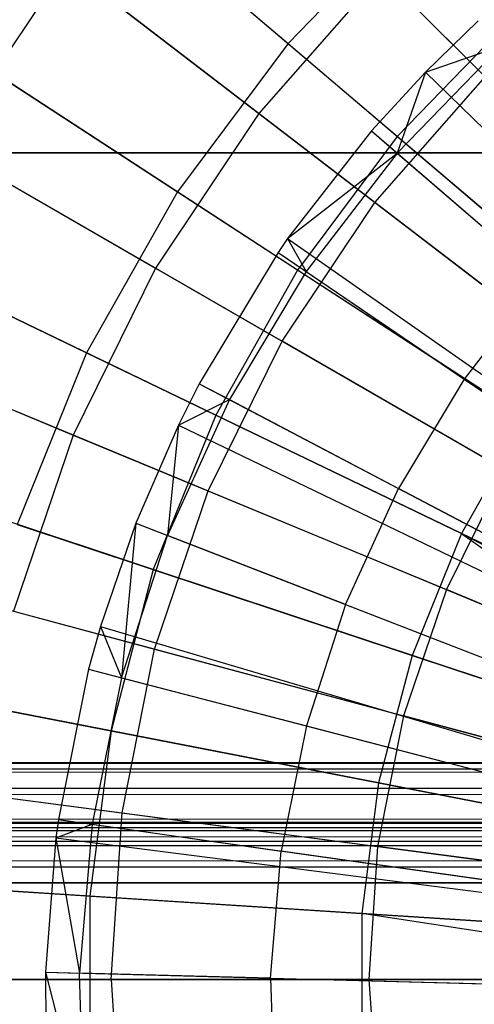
# Model space of a CAD drawing. Extents: x 0.2 to 40.1, y -6.7 to 6.7.
# Tile 186 of 256: x 9.734 to 10.034, y 3.572 to 4.222. Entities that reach past the tile are written whole.
import ezdxf

# ---------------------------------------------------------------- set-up
doc = ezdxf.new("R2010")
doc.units = 0
doc.header["$MEASUREMENT"] = 0
doc.layers.get('0').update_dxf_attribs({"color": 13, "linetype": 'CONTINUOUS'})

# ---------------------------------------------------------------- blocks, each defined once
blk = doc.blocks.new('SNOWBALL_XIV_PM3_STL')
at = {"color": 0}
for p, q in [((9.71336, 4.3744, 9.18821), (9.91125, 4.20594, 9.32256)), ((9.71336, 4.3744, 9.18821), (9.91125, 4.20594, 9.32256)), ((10.04115, 4.1839, 5.03993), (9.85963, 4.36543, 5.17526)), ((10.04115, 4.1839, 5.03993), (9.85963, 4.36543, 5.17526)), ((9.98329, 4.1446, 4.9602), (9.78116, 4.31669, 5.08316)), ((9.98329, 4.1446, 4.9602), (9.78116, 4.31669, 5.08316)), ((9.69344, 4.31214, 9.08376), (9.89195, 4.15981, 9.23076)), ((9.69344, 4.31214, 9.08376), (9.89195, 4.15981, 9.23076)), ((9.99618, 4.29364, 9.32256), (9.91125, 4.20594, 9.32256)), ((9.99618, 4.29364, 9.32256), (9.91125, 4.20594, 9.32256)), ((9.68498, 4.13782, 5.17526), (9.76484, 4.25735, 5.17526)), ((9.68498, 4.13782, 5.17526), (9.76484, 4.25735, 5.17526)), ((9.96851, 4.10107, 5.03993), (9.76484, 4.25735, 5.17526)), ((9.96851, 4.10107, 5.03993), (9.76484, 4.25735, 5.17526)), ((9.62042, 4.24987, 9.18821), (9.83823, 4.10809, 9.32256)), ((9.62042, 4.24987, 9.18821), (9.83823, 4.10809, 9.32256)), ((9.97292, 4.25214, 9.23076), (9.89195, 4.15981, 9.23076)), ((9.97292, 4.25214, 9.23076), (9.89195, 4.15981, 9.23076)), ((9.97292, 4.25214, 9.23076), (10.16143, 4.06362, 9.34542)), ((9.97292, 4.25214, 9.23076), (10.16143, 4.06362, 9.34542)), ((10.05979, 4.2236, 4.9602), (9.98329, 4.1446, 4.9602)), ((10.05979, 4.2236, 4.9602), (9.98329, 4.1446, 4.9602)), ((10.03664, 4.22096, 9.37739), (10.00178, 4.18704, 9.37739)), ((10.03664, 4.22096, 9.37739), (10.00178, 4.18704, 9.37739)), ((9.91125, 4.20594, 9.32256), (9.83823, 4.10809, 9.32256)), ((9.91125, 4.20594, 9.32256), (9.83823, 4.10809, 9.32256)), ((9.91125, 4.20594, 9.32256), (10.12027, 4.028, 9.42376)), ((9.91125, 4.20594, 9.32256), (10.12027, 4.028, 9.42376)), ((9.98329, 4.13362, 9.38787), (10.05187, 4.20443, 9.38787)), ((9.98329, 4.13362, 9.38787), (10.05187, 4.20443, 9.38787)), ((10.00178, 4.18704, 9.37739), (10.05187, 4.20443, 9.38787)), ((10.00178, 4.18704, 9.37739), (10.05187, 4.20443, 9.38787)), ((9.91752, 4.05648, 4.9602), (9.69504, 4.2013, 5.08316)), ((9.91752, 4.05648, 4.9602), (9.69504, 4.2013, 5.08316)), ((10.00178, 4.18704, 9.37739), (9.96628, 4.14831, 9.37739)), ((10.00178, 4.18704, 9.37739), (9.96628, 4.14831, 9.37739)), ((10.00178, 4.18704, 9.37739), (9.98329, 4.13362, 9.38787)), ((10.00178, 4.18704, 9.37739), (9.98329, 4.13362, 9.38787)), ((10.00178, 4.18704, 9.37739), (10.50832, 3.69426, 9.59392)), ((10.00178, 4.18704, 9.37739), (10.50832, 3.69426, 9.59392)), ((9.60704, 4.18282, 9.08376), (9.82373, 4.05771, 9.23076)), ((9.60704, 4.18282, 9.08376), (9.82373, 4.05771, 9.23076)), ((9.96851, 4.10107, 5.03993), (10.04115, 4.1839, 5.03993)), ((9.96851, 4.10107, 5.03993), (10.04115, 4.1839, 5.03993)), ((9.89195, 4.15981, 9.23076), (9.82373, 4.05771, 9.23076)), ((9.89195, 4.15981, 9.23076), (9.82373, 4.05771, 9.23076)), ((9.89195, 4.15981, 9.23076), (10.10346, 3.99752, 9.34542)), ((9.89195, 4.15981, 9.23076), (10.10346, 3.99752, 9.34542)), ((9.96628, 4.14831, 9.37739), (9.91092, 4.07719, 9.37739)), ((9.96628, 4.14831, 9.37739), (9.91092, 4.07719, 9.37739)), ((9.96628, 4.14831, 9.37739), (9.98329, 4.13362, 9.38787)), ((9.96628, 4.14831, 9.37739), (9.98329, 4.13362, 9.38787)), ((9.96628, 4.14831, 9.37739), (10.50114, 3.68643, 9.59392)), ((9.96628, 4.14831, 9.37739), (10.50114, 3.68643, 9.59392)), ((9.98329, 4.1446, 4.9602), (9.91752, 4.05648, 4.9602)), ((9.98329, 4.1446, 4.9602), (9.91752, 4.05648, 4.9602)), ((10.19545, 3.96399, 4.871), (9.98329, 4.1446, 4.9602)), ((10.19545, 3.96399, 4.871), (9.98329, 4.1446, 4.9602)), ((39.43158, 4.13386, 50.87138), (0.8489, 4.13386, 50.87138)), ((0.8489, 4.13386, 50.91075), (39.43158, 4.13386, 50.91075)), ((39.43158, 4.13386, 50.87138), (0.8489, 4.13386, 50.87138)), ((0.8489, 4.13386, 50.91075), (39.43158, 4.13386, 50.91075)), ((9.68498, 4.13782, 5.17526), (9.9073, 4.00946, 5.03993)), ((9.68498, 4.13782, 5.17526), (9.9073, 4.00946, 5.03993)), ((9.91092, 4.07719, 9.37739), (9.98329, 4.13362, 9.38787)), ((9.91092, 4.07719, 9.37739), (9.98329, 4.13362, 9.38787)), ((9.98329, 4.13362, 9.38787), (9.92323, 4.05546, 9.38787)), ((9.98329, 4.13362, 9.38787), (9.92323, 4.05546, 9.38787)), ((9.98329, 4.13362, 9.38787), (10.07869, 4.05124, 9.44195)), ((9.98329, 4.13362, 9.38787), (10.07869, 4.05124, 9.44195)), ((9.54417, 4.11448, 9.18821), (9.77832, 4.00172, 9.32256)), ((9.54417, 4.11448, 9.18821), (9.77832, 4.00172, 9.32256)), ((9.83823, 4.10809, 9.32256), (9.77832, 4.00172, 9.32256)), ((9.83823, 4.10809, 9.32256), (9.77832, 4.00172, 9.32256)), ((9.83823, 4.10809, 9.32256), (10.06828, 3.95834, 9.42376)), ((9.83823, 4.10809, 9.32256), (10.06828, 3.95834, 9.42376)), ((9.9073, 4.00946, 5.03993), (9.96851, 4.10107, 5.03993)), ((9.9073, 4.00946, 5.03993), (9.96851, 4.10107, 5.03993)), ((10.18398, 3.93573, 4.93766), (9.96851, 4.10107, 5.03993)), ((10.18398, 3.93573, 4.93766), (9.96851, 4.10107, 5.03993)), ((9.86356, 3.96067, 4.9602), (9.62439, 4.07585, 5.08316)), ((9.86356, 3.96067, 4.9602), (9.62439, 4.07585, 5.08316)), ((9.91092, 4.07719, 9.37739), (9.90465, 4.06811, 9.37739)), ((9.91092, 4.07719, 9.37739), (9.90465, 4.06811, 9.37739)), ((9.91092, 4.07719, 9.37739), (9.92323, 4.05546, 9.38787)), ((9.91092, 4.07719, 9.37739), (9.92323, 4.05546, 9.38787)), ((9.91092, 4.07719, 9.37739), (10.48995, 3.67205, 9.59392)), ((9.91092, 4.07719, 9.37739), (10.48995, 3.67205, 9.59392)), ((9.90465, 4.06811, 9.37739), (9.85257, 3.98141, 9.37739)), ((9.90465, 4.06811, 9.37739), (9.85257, 3.98141, 9.37739)), ((9.90465, 4.06811, 9.37739), (9.92323, 4.05546, 9.38787)), ((9.90465, 4.06811, 9.37739), (9.92323, 4.05546, 9.38787)), ((9.90465, 4.06811, 9.37739), (10.48868, 3.67021, 9.59392)), ((9.90465, 4.06811, 9.37739), (10.48868, 3.67021, 9.59392)), ((9.82373, 4.05771, 9.23076), (9.76942, 3.94758, 9.23076)), ((9.82373, 4.05771, 9.23076), (9.76942, 3.94758, 9.23076)), ((9.82373, 4.05771, 9.23076), (10.05461, 3.92441, 9.34542)), ((9.82373, 4.05771, 9.23076), (10.05461, 3.92441, 9.34542)), ((9.91752, 4.05648, 4.9602), (9.86356, 3.96067, 4.9602)), ((9.91752, 4.05648, 4.9602), (9.86356, 3.96067, 4.9602)), ((9.92323, 4.05546, 9.38787), (9.87247, 3.97095, 9.38787)), ((9.92323, 4.05546, 9.38787), (9.87247, 3.97095, 9.38787)), ((10.15104, 3.90448, 4.871), (9.91752, 4.05648, 4.9602)), ((10.15104, 3.90448, 4.871), (9.91752, 4.05648, 4.9602)), ((9.92323, 4.05546, 9.38787), (10.02739, 3.98449, 9.44195)), ((9.92323, 4.05546, 9.38787), (10.02739, 3.98449, 9.44195)), ((10.07869, 4.05124, 9.44195), (10.02739, 3.98449, 9.44195)), ((10.07869, 4.05124, 9.44195), (10.02739, 3.98449, 9.44195)), ((9.53825, 4.04333, 9.08376), (9.76942, 3.94758, 9.23076)), ((9.53825, 4.04333, 9.08376), (9.76942, 3.94758, 9.23076)), ((9.85857, 3.91065, 5.03993), (9.9073, 4.00946, 5.03993)), ((9.85857, 3.91065, 5.03993), (9.9073, 4.00946, 5.03993)), ((10.14251, 3.87367, 4.93766), (9.9073, 4.00946, 5.03993)), ((10.14251, 3.87367, 4.93766), (9.9073, 4.00946, 5.03993)), ((9.6214, 4.00889, 5.17526), (9.85857, 3.91065, 5.03993)), ((9.6214, 4.00889, 5.17526), (9.85857, 3.91065, 5.03993)), ((9.77832, 4.00172, 9.32256), (9.7325, 3.88855, 9.32256)), ((9.77832, 4.00172, 9.32256), (9.7325, 3.88855, 9.32256)), ((9.77832, 4.00172, 9.32256), (10.02563, 3.88262, 9.42376)), ((9.77832, 4.00172, 9.32256), (10.02563, 3.88262, 9.42376)), ((10.02739, 3.98449, 9.44195), (9.98404, 3.91232, 9.44195)), ((10.02739, 3.98449, 9.44195), (9.98404, 3.91232, 9.44195)), ((10.02739, 3.98449, 9.44195), (10.1392, 3.90831, 9.49142)), ((10.02739, 3.98449, 9.44195), (10.1392, 3.90831, 9.49142)), ((9.85257, 3.98141, 9.37739), (9.83885, 3.95418, 9.37739)), ((9.85257, 3.98141, 9.37739), (9.83885, 3.95418, 9.37739)), ((9.85257, 3.98141, 9.37739), (9.87247, 3.97095, 9.38787)), ((9.85257, 3.98141, 9.37739), (9.87247, 3.97095, 9.38787)), ((9.85257, 3.98141, 9.37739), (10.47815, 3.65268, 9.59392)), ((9.85257, 3.98141, 9.37739), (10.47815, 3.65268, 9.59392)), ((9.87247, 3.97095, 9.38787), (9.83167, 3.88122, 9.38787)), ((9.87247, 3.97095, 9.38787), (9.83167, 3.88122, 9.38787)), ((9.83885, 3.95418, 9.37739), (9.87247, 3.97095, 9.38787)), ((9.83885, 3.95418, 9.37739), (9.87247, 3.97095, 9.38787)), ((9.87247, 3.97095, 9.38787), (9.98404, 3.91232, 9.44195)), ((9.87247, 3.97095, 9.38787), (9.98404, 3.91232, 9.44195)), ((9.86356, 3.96067, 4.9602), (9.8223, 3.85874, 4.9602)), ((9.86356, 3.96067, 4.9602), (9.8223, 3.85874, 4.9602)), ((10.1146, 3.83977, 4.871), (9.86356, 3.96067, 4.9602)), ((10.1146, 3.83977, 4.871), (9.86356, 3.96067, 4.9602)), ((10.06828, 3.95834, 9.42376), (10.02563, 3.88262, 9.42376)), ((10.06828, 3.95834, 9.42376), (10.02563, 3.88262, 9.42376)), ((9.83885, 3.95418, 9.37739), (9.81071, 3.88934, 9.37739)), ((9.83885, 3.95418, 9.37739), (9.81071, 3.88934, 9.37739)), ((9.83885, 3.95418, 9.37739), (9.83167, 3.88122, 9.38787)), ((9.83885, 3.95418, 9.37739), (9.83167, 3.88122, 9.38787)), ((9.83885, 3.95418, 9.37739), (10.47538, 3.64717, 9.59392)), ((9.83885, 3.95418, 9.37739), (10.47538, 3.64717, 9.59392)), ((9.76942, 3.94758, 9.23076), (9.72995, 3.8313, 9.23076)), ((9.76942, 3.94758, 9.23076), (9.72995, 3.8313, 9.23076)), ((9.76942, 3.94758, 9.23076), (10.01572, 3.84556, 9.34542)), ((9.76942, 3.94758, 9.23076), (10.01572, 3.84556, 9.34542)), ((9.8223, 3.85874, 4.9602), (9.57036, 3.94239, 5.08316)), ((9.8223, 3.85874, 4.9602), (9.57036, 3.94239, 5.08316)), ((10.05461, 3.92441, 9.34542), (10.01572, 3.84556, 9.34542)), ((10.05461, 3.92441, 9.34542), (10.01572, 3.84556, 9.34542)), ((9.9492, 3.83569, 9.44195), (9.98404, 3.91232, 9.44195)), ((9.9492, 3.83569, 9.44195), (9.98404, 3.91232, 9.44195)), ((10.10381, 3.84939, 9.49142), (9.98404, 3.91232, 9.44195)), ((10.10381, 3.84939, 9.49142), (9.98404, 3.91232, 9.44195)), ((9.82316, 3.80632, 5.03993), (9.85857, 3.91065, 5.03993)), ((9.82316, 3.80632, 5.03993), (9.85857, 3.91065, 5.03993)), ((9.85857, 3.91065, 5.03993), (10.10949, 3.80672, 4.93766)), ((9.85857, 3.91065, 5.03993), (10.10949, 3.80672, 4.93766)), ((9.7325, 3.88855, 9.32256), (9.99302, 3.80206, 9.42376)), ((9.7325, 3.88855, 9.32256), (9.99302, 3.80206, 9.42376)), ((9.81071, 3.88934, 9.37739), (9.78746, 3.82121, 9.37739)), ((9.81071, 3.88934, 9.37739), (9.78746, 3.82121, 9.37739)), ((9.81071, 3.88934, 9.37739), (9.80137, 3.78742, 9.38787)), ((9.81071, 3.88934, 9.37739), (9.80137, 3.78742, 9.38787)), ((9.81071, 3.88934, 9.37739), (9.83167, 3.88122, 9.38787)), ((9.81071, 3.88934, 9.37739), (9.83167, 3.88122, 9.38787)), ((9.81071, 3.88934, 9.37739), (10.46968, 3.63406, 9.59392)), ((9.81071, 3.88934, 9.37739), (10.46968, 3.63406, 9.59392)), ((9.80137, 3.78742, 9.38787), (9.83167, 3.88122, 9.38787)), ((9.80137, 3.78742, 9.38787), (9.83167, 3.88122, 9.38787)), ((9.9492, 3.83569, 9.44195), (9.83167, 3.88122, 9.38787)), ((9.9492, 3.83569, 9.44195), (9.83167, 3.88122, 9.38787)), ((10.02563, 3.88262, 9.42376), (9.99302, 3.80206, 9.42376)), ((10.02563, 3.88262, 9.42376), (9.99302, 3.80206, 9.42376)), ((10.28232, 3.759, 9.49024), (10.02563, 3.88262, 9.42376)), ((10.27738, 3.74832, 9.49024), (10.02563, 3.88262, 9.42376)), ((10.02563, 3.88262, 9.42376), (10.26341, 3.71228, 9.49024)), ((10.28232, 3.759, 9.49024), (10.02563, 3.88262, 9.42376)), ((10.27738, 3.74832, 9.49024), (10.02563, 3.88262, 9.42376)), ((10.02563, 3.88262, 9.42376), (10.26341, 3.71228, 9.49024)), ((9.57519, 3.87277, 5.17526), (9.82316, 3.80632, 5.03993)), ((9.57519, 3.87277, 5.17526), (9.82316, 3.80632, 5.03993)), ((9.8223, 3.85874, 4.9602), (9.7944, 3.75237, 4.9602)), ((9.8223, 3.85874, 4.9602), (9.7944, 3.75237, 4.9602)), ((10.08673, 3.77094, 4.871), (9.8223, 3.85874, 4.9602)), ((10.08673, 3.77094, 4.871), (9.8223, 3.85874, 4.9602)), ((10.01572, 3.84556, 9.34542), (9.98746, 3.7623, 9.34542)), ((10.01572, 3.84556, 9.34542), (9.98746, 3.7623, 9.34542)), ((10.27331, 3.73886, 9.42593), (10.01572, 3.84556, 9.34542)), ((10.27331, 3.73886, 9.42593), (10.01572, 3.84556, 9.34542)), ((9.9492, 3.83569, 9.44195), (9.92332, 3.75558, 9.44195)), ((9.9492, 3.83569, 9.44195), (9.92332, 3.75558, 9.44195)), ((9.9492, 3.83569, 9.44195), (10.07536, 3.78682, 9.49142)), ((9.9492, 3.83569, 9.44195), (10.07536, 3.78682, 9.49142)), ((9.72995, 3.8313, 9.23076), (9.98746, 3.7623, 9.34542)), ((9.72995, 3.8313, 9.23076), (9.98746, 3.7623, 9.34542)), ((9.78746, 3.82121, 9.37739), (9.77962, 3.79309, 9.37739)), ((9.78746, 3.82121, 9.37739), (9.77962, 3.79309, 9.37739)), ((9.78746, 3.82121, 9.37739), (9.80137, 3.78742, 9.38787)), ((9.78746, 3.82121, 9.37739), (9.80137, 3.78742, 9.38787)), ((9.78746, 3.82121, 9.37739), (10.46498, 3.62028, 9.59392)), ((9.78746, 3.82121, 9.37739), (10.46498, 3.62028, 9.59392)), ((9.7944, 3.75237, 4.9602), (9.53383, 3.80312, 5.08316)), ((9.7944, 3.75237, 4.9602), (9.53383, 3.80312, 5.08316)), ((9.80167, 3.69827, 5.03993), (9.82316, 3.80632, 5.03993)), ((9.80167, 3.69827, 5.03993), (9.82316, 3.80632, 5.03993)), ((9.82316, 3.80632, 5.03993), (10.0855, 3.73603, 4.93766)), ((9.82316, 3.80632, 5.03993), (10.0855, 3.73603, 4.93766)), ((9.99302, 3.80206, 9.42376), (9.97097, 3.71799, 9.42376)), ((9.99302, 3.80206, 9.42376), (9.97097, 3.71799, 9.42376)), ((9.99302, 3.80206, 9.42376), (10.26341, 3.71228, 9.49024)), ((9.99302, 3.80206, 9.42376), (10.26341, 3.71228, 9.49024)), ((9.77962, 3.79309, 9.37739), (9.7597, 3.69393, 9.37739)), ((9.77962, 3.79309, 9.37739), (9.7597, 3.69393, 9.37739)), ((9.77962, 3.79309, 9.37739), (9.80137, 3.78742, 9.38787)), ((9.77962, 3.79309, 9.37739), (9.80137, 3.78742, 9.38787)), ((9.77962, 3.79309, 9.37739), (10.4634, 3.6146, 9.59392)), ((9.77962, 3.79309, 9.37739), (10.4634, 3.6146, 9.59392)), ((9.80137, 3.78742, 9.38787), (9.78196, 3.69077, 9.38787)), ((9.80137, 3.78742, 9.38787), (9.78196, 3.69077, 9.38787)), ((9.80137, 3.78742, 9.38787), (9.92332, 3.75558, 9.44195)), ((9.80137, 3.78742, 9.38787), (9.92332, 3.75558, 9.44195)), ((9.70154, 3.77046, 9.32256), (9.97097, 3.71799, 9.42376)), ((9.70154, 3.77046, 9.32256), (9.97097, 3.71799, 9.42376)), ((9.98746, 3.7623, 9.34542), (9.97031, 3.67607, 9.34542)), ((9.98746, 3.7623, 9.34542), (9.97031, 3.67607, 9.34542)), ((10.25677, 3.69014, 9.42593), (9.98746, 3.7623, 9.34542)), ((10.25677, 3.69014, 9.42593), (9.98746, 3.7623, 9.34542)), ((9.7944, 3.75237, 4.9602), (9.78034, 3.64331, 4.9602)), ((9.7944, 3.75237, 4.9602), (9.78034, 3.64331, 4.9602)), ((10.0679, 3.69911, 4.871), (9.7944, 3.75237, 4.9602)), ((10.0679, 3.69911, 4.871), (9.7944, 3.75237, 4.9602)), ((9.92332, 3.75558, 9.44195), (9.90675, 3.67305, 9.44195)), ((9.92332, 3.75558, 9.44195), (9.90675, 3.67305, 9.44195)), ((9.92332, 3.75558, 9.44195), (10.05423, 3.72141, 9.49142)), ((9.92332, 3.75558, 9.44195), (10.05423, 3.72141, 9.49142)), ((39.42879, 3.73129, 51.61956), (0.85168, 3.73129, 51.61956)), ((0.85168, 3.73129, 51.61956), (39.42499, 3.73025, 51.63235)), ((0.85168, 3.73129, 51.61956), (39.42499, 3.73025, 51.63235)), ((0.85168, 3.73129, 50.9109), (39.42879, 3.73129, 50.9109)), ((0.85168, 3.73129, 50.9109), (39.42879, 3.73129, 50.9109)), ((39.42879, 3.73129, 51.61956), (0.85168, 3.73129, 51.61956)), ((0.85988, 3.72647, 51.6467), (39.42499, 3.73025, 51.63235)), ((0.85988, 3.72647, 51.6467), (39.42499, 3.73025, 51.63235)), ((9.54714, 3.73178, 5.17526), (9.80167, 3.69827, 5.03993)), ((9.54714, 3.73178, 5.17526), (9.80167, 3.69827, 5.03993)), ((0.85988, 3.72647, 51.6467), (39.4168, 3.72107, 51.65835)), ((0.85988, 3.72647, 51.6467), (39.4168, 3.72107, 51.65835)), ((0.86808, 3.71258, 51.67051), (39.4168, 3.72107, 51.65835)), ((0.86808, 3.71258, 51.67051), (39.4168, 3.72107, 51.65835)), ((9.97097, 3.71799, 9.42376), (9.95986, 3.63179, 9.42376)), ((9.97097, 3.71799, 9.42376), (9.95986, 3.63179, 9.42376)), ((9.97097, 3.71799, 9.42376), (10.25062, 3.66352, 9.49024)), ((9.97097, 3.71799, 9.42376), (10.25062, 3.66352, 9.49024)), ((0.86808, 3.71258, 51.67051), (39.4086, 3.7035, 51.67959)), ((0.86808, 3.71258, 51.67051), (39.4086, 3.7035, 51.67959)), ((9.70599, 3.71086, 9.23076), (9.97031, 3.67607, 9.34542)), ((9.70599, 3.71086, 9.23076), (9.97031, 3.67607, 9.34542)), ((0.87627, 3.69134, 51.68808), (39.4086, 3.7035, 51.67959)), ((0.87627, 3.69134, 51.68808), (39.4086, 3.7035, 51.67959)), ((9.79446, 3.58833, 5.03993), (9.80167, 3.69827, 5.03993)), ((9.79446, 3.58833, 5.03993), (9.80167, 3.69827, 5.03993)), ((9.80167, 3.69827, 5.03993), (10.07093, 3.66282, 4.93766)), ((9.80167, 3.69827, 5.03993), (10.07093, 3.66282, 4.93766)), ((0.85168, 3.69192, 51.61956), (39.42076, 3.6896, 51.63287)), ((0.85168, 3.69192, 51.61956), (39.42076, 3.6896, 51.63287)), ((0.85168, 3.69192, 51.61956), (39.42879, 3.69192, 51.61956)), ((39.42879, 3.69192, 50.9109), (0.85168, 3.69192, 50.9109)), ((0.85168, 3.69192, 51.61956), (39.42879, 3.69192, 51.61956)), ((39.42879, 3.69192, 50.9109), (0.85168, 3.69192, 50.9109)), ((39.39221, 3.65255, 51.6983), (0.87627, 3.69134, 51.68808)), ((0.87627, 3.69134, 51.68808), (39.4004, 3.67969, 51.69348)), ((0.87627, 3.69134, 51.68808), (39.4004, 3.67969, 51.69348)), ((39.39221, 3.65255, 51.6983), (0.87627, 3.69134, 51.68808)), ((9.7597, 3.69393, 9.37739), (9.75805, 3.68172, 9.37739)), ((9.7597, 3.69393, 9.37739), (9.75805, 3.68172, 9.37739)), ((9.75805, 3.68172, 9.37739), (9.78196, 3.69077, 9.38787)), ((9.75805, 3.68172, 9.37739), (9.78196, 3.69077, 9.38787)), ((9.7597, 3.69393, 9.37739), (9.78196, 3.69077, 9.38787)), ((9.7597, 3.69393, 9.37739), (9.78196, 3.69077, 9.38787)), ((9.7597, 3.69393, 9.37739), (10.45937, 3.59455, 9.59392)), ((9.7597, 3.69393, 9.37739), (10.45937, 3.59455, 9.59392)), ((9.78196, 3.69077, 9.38787), (9.77369, 3.59254, 9.38787)), ((9.78196, 3.69077, 9.38787), (9.77369, 3.59254, 9.38787)), ((9.78196, 3.69077, 9.38787), (9.90675, 3.67305, 9.44195)), ((9.78196, 3.69077, 9.38787), (9.90675, 3.67305, 9.44195)), ((0.86195, 3.68816, 51.63636), (39.42076, 3.6896, 51.63287)), ((0.86195, 3.68816, 51.63636), (39.42076, 3.6896, 51.63287)), ((0.86195, 3.68816, 51.63636), (39.41162, 3.68169, 51.64603)), ((0.86195, 3.68816, 51.63636), (39.41162, 3.68169, 51.64603)), ((0.87109, 3.67902, 51.6487), (39.41162, 3.68169, 51.64603)), ((0.87109, 3.67902, 51.6487), (39.41162, 3.68169, 51.64603)), ((0.87109, 3.67902, 51.6487), (39.40247, 3.66935, 51.65517)), ((0.87109, 3.67902, 51.6487), (39.40247, 3.66935, 51.65517)), ((9.75805, 3.68172, 9.37739), (9.75122, 3.59315, 9.37739)), ((9.75805, 3.68172, 9.37739), (9.75122, 3.59315, 9.37739)), ((9.75805, 3.68172, 9.37739), (9.77369, 3.59254, 9.38787)), ((9.75805, 3.68172, 9.37739), (9.77369, 3.59254, 9.38787)), ((9.75805, 3.68172, 9.37739), (10.45904, 3.59208, 9.59392)), ((9.75805, 3.68172, 9.37739), (10.45904, 3.59208, 9.59392)), ((9.89968, 3.58916, 9.44195), (9.90675, 3.67305, 9.44195)), ((9.89968, 3.58916, 9.44195), (9.90675, 3.67305, 9.44195)), ((10.04069, 3.65402, 9.49142), (9.90675, 3.67305, 9.44195)), ((10.04069, 3.65402, 9.49142), (9.90675, 3.67305, 9.44195)), ((9.97031, 3.67607, 9.34542), (9.96456, 3.58833, 9.34542)), ((9.97031, 3.67607, 9.34542), (9.96456, 3.58833, 9.34542)), ((10.24673, 3.63967, 9.42593), (9.97031, 3.67607, 9.34542)), ((10.24673, 3.63967, 9.42593), (9.97031, 3.67607, 9.34542)), ((0.88023, 3.66587, 51.65661), (39.40247, 3.66935, 51.65517)), ((0.88023, 3.66587, 51.65661), (39.40247, 3.66935, 51.65517)), ((0.88023, 3.66587, 51.65661), (39.39221, 3.65255, 51.65893)), ((0.88023, 3.66587, 51.65661), (39.39221, 3.65255, 51.65893)), ((39.39221, 3.65255, 51.6983), (0.88447, 3.66534, 51.69725)), ((39.39221, 3.65255, 51.6983), (0.88447, 3.66534, 51.69725)), ((9.78034, 3.64331, 4.9602), (9.51542, 3.66032, 5.08316)), ((9.78034, 3.64331, 4.9602), (9.51542, 3.66032, 5.08316)), ((10.59829, 3.65209, 51.6983), (0.88827, 3.65255, 51.6983)), ((0.88827, 3.65255, 51.65893), (10.59829, 3.65209, 51.65893)), ((10.59829, 3.65209, 51.6983), (0.88827, 3.65255, 51.6983)), ((0.88827, 3.65255, 51.65893), (10.59829, 3.65209, 51.65893)), ((9.68592, 3.64937, 9.32256), (9.95986, 3.63179, 9.42376)), ((9.68592, 3.64937, 9.32256), (9.95986, 3.63179, 9.42376)), ((9.78034, 3.64331, 4.9602), (9.78034, 3.53335, 4.9602)), ((10.0584, 3.62546, 4.871), (9.78034, 3.64331, 4.9602)), ((10.0584, 3.62546, 4.871), (9.78034, 3.64331, 4.9602)), ((9.78034, 3.64331, 4.9602), (9.78034, 3.53335, 4.9602)), ((9.95986, 3.63179, 9.42376), (10.24418, 3.61353, 9.49024)), ((10.24337, 3.58833, 9.49024), (9.95986, 3.63179, 9.42376)), ((9.95986, 3.63179, 9.42376), (10.24418, 3.61353, 9.49024)), ((10.24337, 3.58833, 9.49024), (9.95986, 3.63179, 9.42376)), ((9.95986, 3.63179, 9.42376), (9.95986, 3.54488, 9.42376)), ((9.95986, 3.63179, 9.42376), (9.95986, 3.54488, 9.42376)), ((9.53774, 3.58833, 5.17526), (9.79446, 3.58833, 5.03993)), ((9.53774, 3.58833, 5.17526), (9.79446, 3.58833, 5.03993)), ((9.96456, 3.58833, 9.34542), (9.69796, 3.58833, 9.23076)), ((9.96456, 3.58833, 9.34542), (9.69796, 3.58833, 9.23076)), ((9.75122, 3.59315, 9.37739), (9.77369, 3.59254, 9.38787)), ((9.75122, 3.59315, 9.37739), (9.77667, 3.49401, 9.38787)), ((9.75122, 3.59315, 9.37739), (9.77369, 3.59254, 9.38787)), ((9.75122, 3.59315, 9.37739), (9.75141, 3.53932, 9.37739)), ((9.75122, 3.59315, 9.37739), (9.77667, 3.49401, 9.38787)), ((9.75122, 3.59315, 9.37739), (9.75141, 3.53932, 9.37739)), ((9.75122, 3.59315, 9.37739), (10.45765, 3.57416, 9.59392)), ((9.75122, 3.59315, 9.37739), (10.45765, 3.57416, 9.59392)), ((9.89968, 3.58916, 9.44195), (9.77369, 3.59254, 9.38787)), ((9.77667, 3.49401, 9.38787), (9.77369, 3.59254, 9.38787)), ((9.77667, 3.49401, 9.38787), (9.77369, 3.59254, 9.38787)), ((9.89968, 3.58916, 9.44195), (9.77369, 3.59254, 9.38787)), ((9.79446, 3.58833, 5.03993), (9.80167, 3.47839, 5.03993)), ((9.79446, 3.58833, 5.03993), (10.06605, 3.58833, 4.93766)), ((9.79446, 3.58833, 5.03993), (9.80167, 3.47839, 5.03993)), ((9.79446, 3.58833, 5.03993), (10.06605, 3.58833, 4.93766)), ((9.89968, 3.58916, 9.44195), (9.90223, 3.50501, 9.44195)), ((9.89968, 3.58916, 9.44195), (10.03493, 3.58552, 9.49142)), ((9.89968, 3.58916, 9.44195), (9.90223, 3.50501, 9.44195)), ((9.89968, 3.58916, 9.44195), (10.03493, 3.58552, 9.49142)), ((10.24337, 3.58833, 9.42593), (9.96456, 3.58833, 9.34542)), ((9.96456, 3.58833, 9.34542), (9.97031, 3.5006, 9.34542)), ((9.96456, 3.58833, 9.34542), (9.97031, 3.5006, 9.34542)), ((10.24337, 3.58833, 9.42593), (9.96456, 3.58833, 9.34542))]:
    blk.add_line(p, q, dxfattribs=at)
blk = doc.blocks.new('GRUPUJ_1')
at = {"color": 0}
blk.add_blockref('SNOWBALL_XIV_PM3_STL', (-0.20617, 6.65964, -0.51186), dxfattribs=at)

msp = doc.modelspace()

# ---------------------------------------------------------------- block references
at = {"color": 0}
msp.add_blockref('GRUPUJ_1', (0.20617, -6.65964, 0.51186), dxfattribs=at)

doc.saveas('drawing.dxf')
